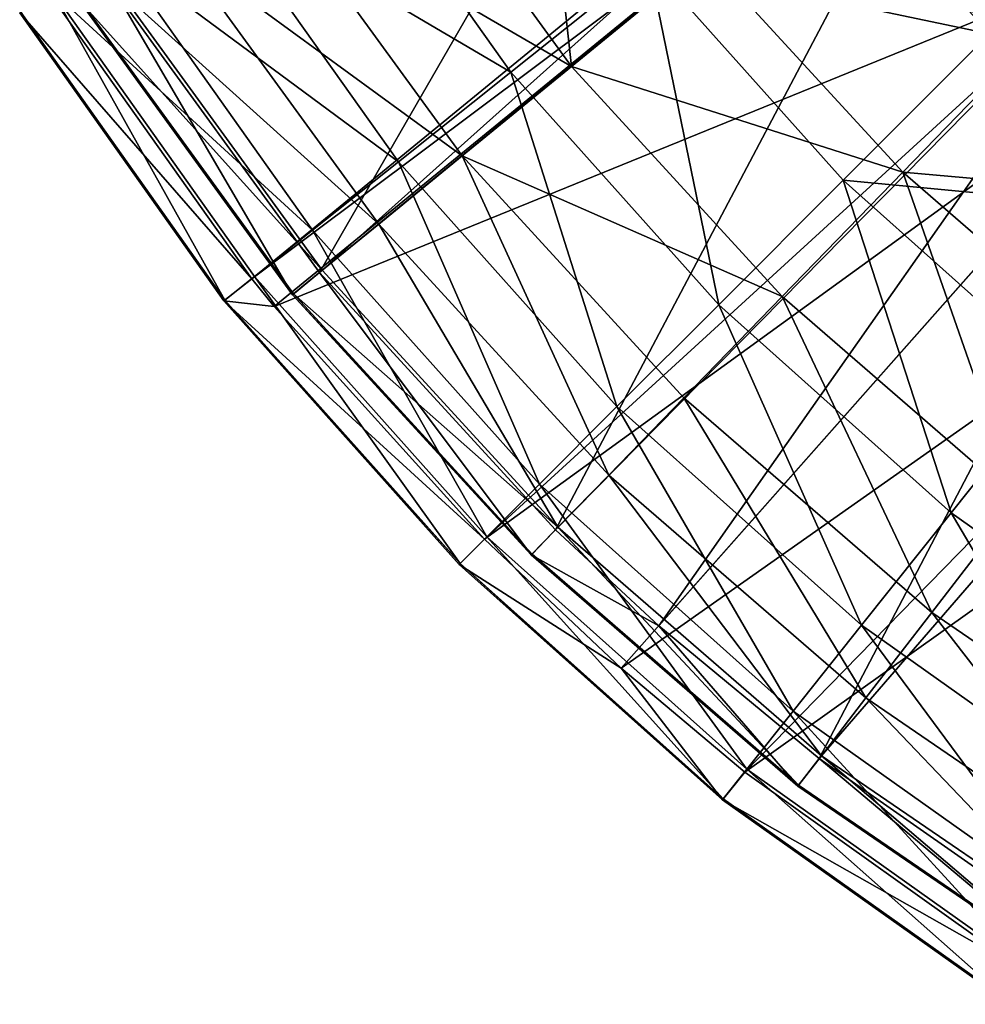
# Model space of a CAD drawing. Extents: x 1 to 221, y -229 to 0.
# Tile 1 of 169: x 18 to 51, y -213 to -178. Entities that reach past the tile are written whole.
import ezdxf

# ---------------------------------------------------------------- set-up
doc = ezdxf.new("R2010")
doc.units = 0
doc.header["$LTSCALE"] = 25.4
doc.layers.get('0').update_dxf_attribs({"color": 13, "linetype": 'CONTINUOUS'})

# ---------------------------------------------------------------- blocks, each defined once
blk = doc.blocks.new('CAMELEON-PEAR-M-8533_STL')
at = {"color": 254}
mesh = blk.add_polyface(dxfattribs=at)
corners = [(49.283, 313.944, 168.486), (19.308, 128.681, 177.318), (26.357, 128.681, 187.252)]
mesh.append_faces([[corners[k] for k in face] for face in [(0, 1, 2)]], dxfattribs={"color": 254})
mesh = blk.add_polyface(dxfattribs=at)
corners = [(49.283, 313.944, 168.486), (26.357, 128.681, 187.252), (50.088, 313.944, 169.489)]
mesh.append_faces([[corners[k] for k in face] for face in [(0, 1, 2)]], dxfattribs={"color": 254})
mesh = blk.add_polyface(dxfattribs=at)
corners = [(50.088, 313.944, 169.489), (26.357, 128.681, 187.252), (27.141, 128.681, 188.224)]
mesh.append_faces([[corners[k] for k in face] for face in [(0, 1, 2)]], dxfattribs={"color": 254})
mesh = blk.add_polyface(dxfattribs=at)
corners = [(50.088, 313.944, 169.489), (27.141, 128.681, 188.224), (56.361, 313.944, 176.313)]
mesh.append_faces([[corners[k] for k in face] for face in [(0, 1, 2)]], dxfattribs={"color": 254})
mesh = blk.add_polyface(dxfattribs=at)
corners = [(56.361, 313.944, 176.313), (27.141, 128.681, 188.224), (34.473, 128.681, 196.334)]
mesh.append_faces([[corners[k] for k in face] for face in [(0, 1, 2)]], dxfattribs={"color": 254})
mesh = blk.add_polyface(dxfattribs=at)
corners = [(58.895, 313.944, 178.658), (56.361, 313.944, 176.313), (34.473, 128.681, 196.334)]
mesh.append_faces([[corners[k] for k in face] for face in [(0, 1, 2)]], dxfattribs={"color": 254})
mesh = blk.add_polyface(dxfattribs=at)
corners = [(58.895, 313.944, 178.658), (34.473, 128.681, 196.334), (39.251, 128.681, 200.831)]
mesh.append_faces([[corners[k] for k in face] for face in [(0, 1, 2)]], dxfattribs={"color": 254})
mesh = blk.add_polyface(dxfattribs=at)
corners = [(64.42, 313.944, 183.126), (58.895, 313.944, 178.658), (39.251, 128.681, 200.831)]
mesh.append_faces([[corners[k] for k in face] for face in [(0, 1, 2)]], dxfattribs={"color": 254})
mesh = blk.add_polyface(dxfattribs=at)
corners = [(64.42, 313.944, 183.126), (39.251, 128.681, 200.831), (43.556, 128.681, 204.451)]
mesh.append_faces([[corners[k] for k in face] for face in [(0, 1, 2)]], dxfattribs={"color": 254})
mesh = blk.add_polyface(dxfattribs=at)
corners = [(69.058, 313.944, 186.295), (64.42, 313.944, 183.126), (43.556, 128.681, 204.451)]
mesh.append_faces([[corners[k] for k in face] for face in [(0, 1, 2)]], dxfattribs={"color": 254})
mesh = blk.add_polyface(dxfattribs=at)
corners = [(69.058, 313.944, 186.295), (43.556, 128.681, 204.451), (53.225, 128.681, 211.333)]
mesh.append_faces([[corners[k] for k in face] for face in [(0, 1, 2)]], dxfattribs={"color": 254})
mesh = blk.add_polyface(dxfattribs=at)
corners = [(45.01, 313.628, 158.78), (28.721, 128.365, 187.036), (21.563, 128.365, 177.185)]
mesh.append_faces([[corners[k] for k in face] for face in [(0, 1, 2)]], dxfattribs={"color": 254})
mesh = blk.add_polyface(dxfattribs=at)
corners = [(50.833, 313.628, 167.262), (28.721, 128.365, 187.036), (45.01, 313.628, 158.78)]
mesh.append_faces([[corners[k] for k in face] for face in [(0, 1, 2)]], dxfattribs={"color": 254})
mesh = blk.add_polyface(dxfattribs=at)
corners = [(51.618, 313.628, 168.24), (28.721, 128.365, 187.036), (50.833, 313.628, 167.262)]
mesh.append_faces([[corners[k] for k in face] for face in [(0, 1, 2)]], dxfattribs={"color": 254})
mesh = blk.add_polyface(dxfattribs=at)
corners = [(51.618, 313.628, 168.24), (36.954, 128.365, 196.007), (28.721, 128.365, 187.036), (57.734, 313.628, 174.893)]
mesh.append_faces([[corners[k] for k in face] for face in [(0, 1, 2), (1, 0, 3)]], dxfattribs={"vtx0": -1, "color": 254})
mesh = blk.add_polyface(dxfattribs=at)
corners = [(57.734, 313.628, 174.893), (40.56, 128.365, 199.353), (36.954, 128.365, 196.007), (60.204, 313.628, 177.18)]
mesh.append_faces([[corners[k] for k in face] for face in [(0, 1, 2), (1, 0, 3)]], dxfattribs={"vtx0": -1, "color": 254})
mesh = blk.add_polyface(dxfattribs=at)
corners = [(60.204, 313.628, 177.18), (46.156, 128.365, 203.981), (40.56, 128.365, 199.353)]
mesh.append_faces([[corners[k] for k in face] for face in [(0, 1, 2)]], dxfattribs={"color": 254})
mesh = blk.add_polyface(dxfattribs=at)
corners = [(65.592, 313.628, 181.536), (46.156, 128.365, 203.981), (60.204, 313.628, 177.18)]
mesh.append_faces([[corners[k] for k in face] for face in [(0, 1, 2)]], dxfattribs={"color": 254})
mesh = blk.add_polyface(dxfattribs=at)
corners = [(65.592, 313.628, 181.536), (54.281, 128.365, 209.664), (46.156, 128.365, 203.981)]
mesh.append_faces([[corners[k] for k in face] for face in [(0, 1, 2)]], dxfattribs={"color": 254})
mesh = blk.add_polyface(dxfattribs=at)
corners = [(26.357, 128.681, 187.252), (18.258, 116.862, 177.977), (25.387, 116.862, 188.025), (19.308, 128.681, 177.318)]
mesh.append_faces([[corners[k] for k in face] for face in [(0, 1, 2), (1, 0, 3)]], dxfattribs={"vtx0": -1, "color": 254})
mesh = blk.add_polyface(dxfattribs=at)
corners = [(34.473, 128.681, 196.334), (25.387, 116.862, 188.025), (33.596, 116.862, 197.211)]
mesh.append_faces([[corners[k] for k in face] for face in [(0, 1, 2)]], dxfattribs={"color": 254})
mesh = blk.add_polyface(dxfattribs=at)
corners = [(34.473, 128.681, 196.334), (27.141, 128.681, 188.224), (25.387, 116.862, 188.025)]
mesh.append_faces([[corners[k] for k in face] for face in [(0, 1, 2)]], dxfattribs={"color": 254})
mesh = blk.add_polyface(dxfattribs=at)
corners = [(26.357, 128.681, 187.252), (25.387, 116.862, 188.025), (27.141, 128.681, 188.224)]
mesh.append_faces([[corners[k] for k in face] for face in [(0, 1, 2)]], dxfattribs={"color": 254})
mesh = blk.add_polyface(dxfattribs=at)
corners = [(39.251, 128.681, 200.831), (34.473, 128.681, 196.334), (33.596, 116.862, 197.211)]
mesh.append_faces([[corners[k] for k in face] for face in [(0, 1, 2)]], dxfattribs={"color": 254})
mesh = blk.add_polyface(dxfattribs=at)
corners = [(42.783, 116.862, 205.42), (39.251, 128.681, 200.831), (33.596, 116.862, 197.211)]
mesh.append_faces([[corners[k] for k in face] for face in [(0, 1, 2)]], dxfattribs={"color": 254})
mesh = blk.add_polyface(dxfattribs=at)
corners = [(43.556, 128.681, 204.451), (39.251, 128.681, 200.831), (42.783, 116.862, 205.42)]
mesh.append_faces([[corners[k] for k in face] for face in [(0, 1, 2)]], dxfattribs={"color": 254})
mesh = blk.add_polyface(dxfattribs=at)
corners = [(53.225, 128.681, 211.333), (43.556, 128.681, 204.451), (42.783, 116.862, 205.42)]
mesh.append_faces([[corners[k] for k in face] for face in [(0, 1, 2)]], dxfattribs={"color": 254})
mesh = blk.add_polyface(dxfattribs=at)
corners = [(53.225, 128.681, 211.333), (42.783, 116.862, 205.42), (52.83, 116.862, 212.549)]
mesh.append_faces([[corners[k] for k in face] for face in [(0, 1, 2)]], dxfattribs={"color": 254})
mesh = blk.add_polyface(dxfattribs=at)
corners = [(21.563, 128.365, 177.185), (27.778, 116.761, 187.806), (20.54, 116.761, 177.843), (28.721, 128.365, 187.036)]
mesh.append_faces([[corners[k] for k in face] for face in [(0, 1, 2), (1, 0, 3)]], dxfattribs={"vtx0": -1, "color": 254})
mesh = blk.add_polyface(dxfattribs=at)
corners = [(28.721, 128.365, 187.036), (36.106, 116.761, 196.88), (27.778, 116.761, 187.806), (36.954, 128.365, 196.007)]
mesh.append_faces([[corners[k] for k in face] for face in [(0, 1, 2), (1, 0, 3)]], dxfattribs={"vtx0": -1, "color": 254})
mesh = blk.add_polyface(dxfattribs=at)
corners = [(40.56, 128.365, 199.353), (36.106, 116.761, 196.88), (36.954, 128.365, 196.007)]
mesh.append_faces([[corners[k] for k in face] for face in [(0, 1, 2)]], dxfattribs={"color": 254})
mesh = blk.add_polyface(dxfattribs=at)
corners = [(45.413, 116.761, 204.945), (36.106, 116.761, 196.88), (40.56, 128.365, 199.353)]
mesh.append_faces([[corners[k] for k in face] for face in [(0, 1, 2)]], dxfattribs={"color": 254})
mesh = blk.add_polyface(dxfattribs=at)
corners = [(46.156, 128.365, 203.981), (45.413, 116.761, 204.945), (40.56, 128.365, 199.353)]
mesh.append_faces([[corners[k] for k in face] for face in [(0, 1, 2)]], dxfattribs={"color": 254})
mesh = blk.add_polyface(dxfattribs=at)
corners = [(55.579, 116.761, 211.896), (45.413, 116.761, 204.945), (46.156, 128.365, 203.981)]
mesh.append_faces([[corners[k] for k in face] for face in [(0, 1, 2)]], dxfattribs={"color": 254})
mesh = blk.add_polyface(dxfattribs=at)
corners = [(55.579, 116.761, 211.896), (46.156, 128.365, 203.981), (54.281, 128.365, 209.664)]
mesh.append_faces([[corners[k] for k in face] for face in [(0, 1, 2)]], dxfattribs={"color": 254})
mesh = blk.add_polyface(dxfattribs=at)
corners = [(25.387, 116.862, 188.025), (18.294, 104.979, 177.955), (25.42, 104.979, 187.998), (18.258, 116.862, 177.977)]
mesh.append_faces([[corners[k] for k in face] for face in [(0, 1, 2), (1, 0, 3)]], dxfattribs={"vtx0": -1, "color": 254})
mesh = blk.add_polyface(dxfattribs=at)
corners = [(20.54, 116.761, 177.843), (27.811, 105.094, 187.78), (20.575, 105.094, 177.82), (27.778, 116.761, 187.806)]
mesh.append_faces([[corners[k] for k in face] for face in [(0, 1, 2), (1, 0, 3)]], dxfattribs={"vtx0": -1, "color": 254})
mesh = blk.add_polyface(dxfattribs=at)
corners = [(33.626, 104.979, 197.181), (25.387, 116.862, 188.025), (25.42, 104.979, 187.998), (33.596, 116.862, 197.211)]
mesh.append_faces([[corners[k] for k in face] for face in [(0, 1, 2), (1, 0, 3)]], dxfattribs={"vtx0": -1, "color": 254})
mesh = blk.add_polyface(dxfattribs=at)
corners = [(27.778, 116.761, 187.806), (36.135, 105.094, 196.85), (27.811, 105.094, 187.78), (36.106, 116.761, 196.88)]
mesh.append_faces([[corners[k] for k in face] for face in [(0, 1, 2), (1, 0, 3)]], dxfattribs={"vtx0": -1, "color": 254})
mesh = blk.add_polyface(dxfattribs=at)
corners = [(33.626, 104.979, 197.181), (42.783, 116.862, 205.42), (33.596, 116.862, 197.211), (42.809, 104.979, 205.387)]
mesh.append_faces([[corners[k] for k in face] for face in [(0, 1, 2), (1, 0, 3)]], dxfattribs={"vtx0": -1, "color": 254})
mesh = blk.add_polyface(dxfattribs=at)
corners = [(45.413, 116.761, 204.945), (36.135, 105.094, 196.85), (36.106, 116.761, 196.88), (45.439, 105.094, 204.912)]
mesh.append_faces([[corners[k] for k in face] for face in [(0, 1, 2), (1, 0, 3)]], dxfattribs={"vtx0": -1, "color": 254})
mesh = blk.add_polyface(dxfattribs=at)
corners = [(42.809, 104.979, 205.387), (52.83, 116.862, 212.549), (42.783, 116.862, 205.42), (52.853, 104.979, 212.513)]
mesh.append_faces([[corners[k] for k in face] for face in [(0, 1, 2), (1, 0, 3)]], dxfattribs={"vtx0": -1, "color": 254})
mesh = blk.add_polyface(dxfattribs=at)
corners = [(55.579, 116.761, 211.896), (45.439, 105.094, 204.912), (45.413, 116.761, 204.945), (55.601, 105.094, 211.86)]
mesh.append_faces([[corners[k] for k in face] for face in [(0, 1, 2), (1, 0, 3)]], dxfattribs={"vtx0": -1, "color": 254})
mesh = blk.add_polyface(dxfattribs=at)
corners = [(20.575, 105.094, 177.82), (28.817, 93.499, 186.957), (21.668, 93.499, 177.118), (27.811, 105.094, 187.78)]
mesh.append_faces([[corners[k] for k in face] for face in [(0, 1, 2), (1, 0, 3)]], dxfattribs={"vtx0": -1, "color": 254})
mesh = blk.add_polyface(dxfattribs=at)
corners = [(27.811, 105.094, 187.78), (37.041, 93.499, 195.918), (28.817, 93.499, 186.957), (36.135, 105.094, 196.85)]
mesh.append_faces([[corners[k] for k in face] for face in [(0, 1, 2), (1, 0, 3)]], dxfattribs={"vtx0": -1, "color": 254})
mesh = blk.add_polyface(dxfattribs=at)
corners = [(45.439, 105.094, 204.912), (37.041, 93.499, 195.918), (36.135, 105.094, 196.85), (46.232, 93.499, 203.882)]
mesh.append_faces([[corners[k] for k in face] for face in [(0, 1, 2), (1, 0, 3)]], dxfattribs={"vtx0": -1, "color": 254})
mesh = blk.add_polyface(dxfattribs=at)
corners = [(55.601, 105.094, 211.86), (46.232, 93.499, 203.882), (45.439, 105.094, 204.912), (56.272, 93.499, 210.747)]
mesh.append_faces([[corners[k] for k in face] for face in [(0, 1, 2), (1, 0, 3)]], dxfattribs={"vtx0": -1, "color": 254})
mesh = blk.add_polyface(dxfattribs=at)
corners = [(25.42, 104.979, 187.998), (19.415, 93.169, 177.25), (26.456, 93.169, 187.173), (18.294, 104.979, 177.955)]
mesh.append_faces([[corners[k] for k in face] for face in [(0, 1, 2), (1, 0, 3)]], dxfattribs={"vtx0": -1, "color": 254})
mesh = blk.add_polyface(dxfattribs=at)
corners = [(33.626, 104.979, 197.181), (26.456, 93.169, 187.173), (34.563, 93.169, 196.245), (25.42, 104.979, 187.998)]
mesh.append_faces([[corners[k] for k in face] for face in [(0, 1, 2), (1, 0, 3)]], dxfattribs={"vtx0": -1, "color": 254})
mesh = blk.add_polyface(dxfattribs=at)
corners = [(34.563, 93.169, 196.245), (42.809, 104.979, 205.387), (33.626, 104.979, 197.181), (43.635, 93.169, 204.352)]
mesh.append_faces([[corners[k] for k in face] for face in [(0, 1, 2), (1, 0, 3)]], dxfattribs={"vtx0": -1, "color": 254})
mesh = blk.add_polyface(dxfattribs=at)
corners = [(43.635, 93.169, 204.352), (52.853, 104.979, 212.513), (42.809, 104.979, 205.387), (53.557, 93.169, 211.392)]
mesh.append_faces([[corners[k] for k in face] for face in [(0, 1, 2), (1, 0, 3)]], dxfattribs={"vtx0": -1, "color": 254})
mesh = blk.add_polyface(dxfattribs=at)
corners = [(21.668, 93.499, 177.118), (30.786, 82.112, 185.347), (23.808, 82.112, 175.743), (28.817, 93.499, 186.957)]
mesh.append_faces([[corners[k] for k in face] for face in [(0, 1, 2), (1, 0, 3)]], dxfattribs={"vtx0": -1, "color": 254})
mesh = blk.add_polyface(dxfattribs=at)
corners = [(30.786, 82.112, 185.347), (37.041, 93.499, 195.918), (38.813, 82.112, 194.094), (28.817, 93.499, 186.957)]
mesh.append_faces([[corners[k] for k in face] for face in [(0, 1, 2), (1, 0, 3)]], dxfattribs={"vtx0": -1, "color": 254})
mesh = blk.add_polyface(dxfattribs=at)
corners = [(46.232, 93.499, 203.882), (38.813, 82.112, 194.094), (37.041, 93.499, 195.918), (47.785, 82.112, 201.868)]
mesh.append_faces([[corners[k] for k in face] for face in [(0, 1, 2), (1, 0, 3)]], dxfattribs={"vtx0": -1, "color": 254})
mesh = blk.add_polyface(dxfattribs=at)
corners = [(56.272, 93.499, 210.747), (47.785, 82.112, 201.868), (46.232, 93.499, 203.882), (57.585, 82.112, 208.569)]
mesh.append_faces([[corners[k] for k in face] for face in [(0, 1, 2), (1, 0, 3)]], dxfattribs={"vtx0": -1, "color": 254})
mesh = blk.add_polyface(dxfattribs=at)
corners = [(28.481, 81.571, 185.558), (19.415, 93.169, 177.25), (21.608, 81.571, 175.872), (26.456, 93.169, 187.173)]
mesh.append_faces([[corners[k] for k in face] for face in [(0, 1, 2), (1, 0, 3)]], dxfattribs={"vtx0": -1, "color": 254})
mesh = blk.add_polyface(dxfattribs=at)
corners = [(34.563, 93.169, 196.245), (28.481, 81.571, 185.558), (36.394, 81.571, 194.413), (26.456, 93.169, 187.173)]
mesh.append_faces([[corners[k] for k in face] for face in [(0, 1, 2), (1, 0, 3)]], dxfattribs={"vtx0": -1, "color": 254})
mesh = blk.add_polyface(dxfattribs=at)
corners = [(36.394, 81.571, 194.413), (43.635, 93.169, 204.352), (34.563, 93.169, 196.245), (45.25, 81.571, 202.327)]
mesh.append_faces([[corners[k] for k in face] for face in [(0, 1, 2), (1, 0, 3)]], dxfattribs={"vtx0": -1, "color": 254})
mesh = blk.add_polyface(dxfattribs=at)
corners = [(45.25, 81.571, 202.327), (53.557, 93.169, 211.392), (43.635, 93.169, 204.352), (54.935, 81.571, 209.199)]
mesh.append_faces([[corners[k] for k in face] for face in [(0, 1, 2), (1, 0, 3)]], dxfattribs={"vtx0": -1, "color": 254})
mesh = blk.add_polyface(dxfattribs=at)
corners = [(23.808, 82.112, 175.743), (33.694, 71.066, 182.969), (26.968, 71.066, 173.712), (30.786, 82.112, 185.347)]
mesh.append_faces([[corners[k] for k in face] for face in [(0, 1, 2), (1, 0, 3)]], dxfattribs={"vtx0": -1, "color": 254})
mesh = blk.add_polyface(dxfattribs=at)
corners = [(33.694, 71.066, 182.969), (38.813, 82.112, 194.094), (41.431, 71.066, 191.4), (30.786, 82.112, 185.347)]
mesh.append_faces([[corners[k] for k in face] for face in [(0, 1, 2), (1, 0, 3)]], dxfattribs={"vtx0": -1, "color": 254})
mesh = blk.add_polyface(dxfattribs=at)
corners = [(47.785, 82.112, 201.868), (41.431, 71.066, 191.4), (38.813, 82.112, 194.094), (50.08, 71.066, 198.893)]
mesh.append_faces([[corners[k] for k in face] for face in [(0, 1, 2), (1, 0, 3)]], dxfattribs={"vtx0": -1, "color": 254})
mesh = blk.add_polyface(dxfattribs=at)
corners = [(57.585, 82.112, 208.569), (50.08, 71.066, 198.893), (47.785, 82.112, 201.868), (59.525, 71.066, 205.352)]
mesh.append_faces([[corners[k] for k in face] for face in [(0, 1, 2), (1, 0, 3)]], dxfattribs={"vtx0": -1, "color": 254})
mesh = blk.add_polyface(dxfattribs=at)
corners = [(31.472, 70.321, 183.172), (21.608, 81.571, 175.872), (24.848, 70.321, 173.836), (28.481, 81.571, 185.558)]
mesh.append_faces([[corners[k] for k in face] for face in [(0, 1, 2), (1, 0, 3)]], dxfattribs={"vtx0": -1, "color": 254})
mesh = blk.add_polyface(dxfattribs=at)
corners = [(36.394, 81.571, 194.413), (31.472, 70.321, 183.172), (39.1, 70.321, 191.707), (28.481, 81.571, 185.558)]
mesh.append_faces([[corners[k] for k in face] for face in [(0, 1, 2), (1, 0, 3)]], dxfattribs={"vtx0": -1, "color": 254})
mesh = blk.add_polyface(dxfattribs=at)
corners = [(39.1, 70.321, 191.707), (45.25, 81.571, 202.327), (36.394, 81.571, 194.413), (47.635, 70.321, 199.335)]
mesh.append_faces([[corners[k] for k in face] for face in [(0, 1, 2), (1, 0, 3)]], dxfattribs={"vtx0": -1, "color": 254})
mesh = blk.add_polyface(dxfattribs=at)
corners = [(47.635, 70.321, 199.335), (54.935, 81.571, 209.199), (45.25, 81.571, 202.327), (56.971, 70.321, 205.959)]
mesh.append_faces([[corners[k] for k in face] for face in [(0, 1, 2), (1, 0, 3)]], dxfattribs={"vtx0": -1, "color": 254})
mesh = blk.add_polyface(dxfattribs=at)
corners = [(26.968, 71.066, 173.712), (37.508, 60.489, 179.851), (31.112, 60.489, 171.048), (33.694, 71.066, 182.969)]
mesh.append_faces([[corners[k] for k in face] for face in [(0, 1, 2), (1, 0, 3)]], dxfattribs={"vtx0": -1, "color": 254})
mesh = blk.add_polyface(dxfattribs=at)
corners = [(33.694, 71.066, 182.969), (44.865, 60.489, 187.867), (37.508, 60.489, 179.851), (41.431, 71.066, 191.4)]
mesh.append_faces([[corners[k] for k in face] for face in [(0, 1, 2), (1, 0, 3)]], dxfattribs={"vtx0": -1, "color": 254})
mesh = blk.add_polyface(dxfattribs=at)
corners = [(50.08, 71.066, 198.893), (44.865, 60.489, 187.867), (41.431, 71.066, 191.4), (53.088, 60.489, 194.992)]
mesh.append_faces([[corners[k] for k in face] for face in [(0, 1, 2), (1, 0, 3)]], dxfattribs={"vtx0": -1, "color": 254})
mesh = blk.add_polyface(dxfattribs=at)
corners = [(59.525, 71.066, 205.352), (53.088, 60.489, 194.992), (50.08, 71.066, 198.893), (62.069, 60.489, 201.133)]
mesh.append_faces([[corners[k] for k in face] for face in [(0, 1, 2), (1, 0, 3)]], dxfattribs={"vtx0": -1, "color": 254})
mesh = blk.add_polyface(dxfattribs=at)
corners = [(35.395, 59.548, 180.044), (24.848, 70.321, 173.836), (29.097, 59.548, 171.167), (31.472, 70.321, 183.172)]
mesh.append_faces([[corners[k] for k in face] for face in [(0, 1, 2), (1, 0, 3)]], dxfattribs={"vtx0": -1, "color": 254})
mesh = blk.add_polyface(dxfattribs=at)
corners = [(39.1, 70.321, 191.707), (35.395, 59.548, 180.044), (42.648, 59.548, 188.159), (31.472, 70.321, 183.172)]
mesh.append_faces([[corners[k] for k in face] for face in [(0, 1, 2), (1, 0, 3)]], dxfattribs={"vtx0": -1, "color": 254})
mesh = blk.add_polyface(dxfattribs=at)
corners = [(42.648, 59.548, 188.159), (47.635, 70.321, 199.335), (39.1, 70.321, 191.707), (50.764, 59.548, 195.412)]
mesh.append_faces([[corners[k] for k in face] for face in [(0, 1, 2), (1, 0, 3)]], dxfattribs={"vtx0": -1, "color": 254})
mesh = blk.add_polyface(dxfattribs=at)
corners = [(50.764, 59.548, 195.412), (56.971, 70.321, 205.959), (47.635, 70.321, 199.335), (59.641, 59.548, 201.711)]
mesh.append_faces([[corners[k] for k in face] for face in [(0, 1, 2), (1, 0, 3)]], dxfattribs={"vtx0": -1, "color": 254})
mesh = blk.add_polyface(dxfattribs=at)
corners = [(36.192, 50.506, 167.784), (37.508, 60.489, 179.851), (42.182, 50.506, 176.028), (31.112, 60.489, 171.048)]
mesh.append_faces([[corners[k] for k in face] for face in [(0, 1, 2), (1, 0, 3)]], dxfattribs={"vtx0": -1, "color": 254})
mesh = blk.add_polyface(dxfattribs=at)
corners = [(37.508, 60.489, 179.851), (49.073, 50.506, 183.536), (42.182, 50.506, 176.028), (44.865, 60.489, 187.867)]
mesh.append_faces([[corners[k] for k in face] for face in [(0, 1, 2), (1, 0, 3)]], dxfattribs={"vtx0": -1, "color": 254})
mesh = blk.add_polyface(dxfattribs=at)
corners = [(53.088, 60.489, 194.992), (49.073, 50.506, 183.536), (44.865, 60.489, 187.867), (56.775, 50.506, 190.21)]
mesh.append_faces([[corners[k] for k in face] for face in [(0, 1, 2), (1, 0, 3)]], dxfattribs={"vtx0": -1, "color": 254})
mesh = blk.add_polyface(dxfattribs=at)
corners = [(40.204, 49.38, 176.209), (29.097, 59.548, 171.167), (34.304, 49.38, 167.895), (35.395, 59.548, 180.044)]
mesh.append_faces([[corners[k] for k in face] for face in [(0, 1, 2), (1, 0, 3)]], dxfattribs={"vtx0": -1, "color": 254})
mesh = blk.add_polyface(dxfattribs=at)
corners = [(42.648, 59.548, 188.159), (40.204, 49.38, 176.209), (46.997, 49.38, 183.81), (35.395, 59.548, 180.044)]
mesh.append_faces([[corners[k] for k in face] for face in [(0, 1, 2), (1, 0, 3)]], dxfattribs={"vtx0": -1, "color": 254})
mesh = blk.add_polyface(dxfattribs=at)
corners = [(46.997, 49.38, 183.81), (50.764, 59.548, 195.412), (42.648, 59.548, 188.159), (54.598, 49.38, 190.604)]
mesh.append_faces([[corners[k] for k in face] for face in [(0, 1, 2), (1, 0, 3)]], dxfattribs={"vtx0": -1, "color": 254})
mesh = blk.add_polyface(dxfattribs=at)
corners = [(54.598, 49.38, 190.604), (59.641, 59.548, 201.711), (50.764, 59.548, 195.412), (62.913, 49.38, 196.503)]
mesh.append_faces([[corners[k] for k in face] for face in [(0, 1, 2), (1, 0, 3)]], dxfattribs={"vtx0": -1, "color": 254})
mesh = blk.add_polyface(dxfattribs=at)
corners = [(42.182, 50.506, 176.028), (54.008, 41.233, 178.459), (47.664, 41.233, 171.546), (49.073, 50.506, 183.536)]
mesh.append_faces([[corners[k] for k in face] for face in [(0, 1, 2), (1, 0, 3)]], dxfattribs={"vtx0": -1, "color": 254})
mesh = blk.add_polyface(dxfattribs=at)
corners = [(49.073, 50.506, 183.536), (61.099, 41.233, 184.603), (54.008, 41.233, 178.459), (56.775, 50.506, 190.21)]
mesh.append_faces([[corners[k] for k in face] for face in [(0, 1, 2), (1, 0, 3)]], dxfattribs={"vtx0": -1, "color": 254})
mesh = blk.add_polyface(dxfattribs=at)
corners = [(52.096, 39.935, 178.711), (40.204, 49.38, 176.209), (45.842, 39.935, 171.713), (46.997, 49.38, 183.81)]
mesh.append_faces([[corners[k] for k in face] for face in [(0, 1, 2), (1, 0, 3)]], dxfattribs={"vtx0": -1, "color": 254})
mesh = blk.add_polyface(dxfattribs=at)
corners = [(59.095, 39.935, 184.965), (46.997, 49.38, 183.81), (52.096, 39.935, 178.711), (54.598, 49.38, 190.604)]
mesh.append_faces([[corners[k] for k in face] for face in [(0, 1, 2), (1, 0, 3)]], dxfattribs={"vtx0": -1, "color": 254})
mesh = blk.add_polyface(dxfattribs=at)
corners = [(47.664, 41.233, 171.546), (59.611, 32.777, 172.694), (53.887, 32.777, 166.457), (54.008, 41.233, 178.459)]
mesh.append_faces([[corners[k] for k in face] for face in [(0, 1, 2), (1, 0, 3)]], dxfattribs={"vtx0": -1, "color": 254})
mesh = blk.add_polyface(dxfattribs=at)
corners = [(57.886, 31.323, 172.921), (45.842, 39.935, 171.713), (52.244, 31.323, 166.607), (52.096, 39.935, 178.711)]
mesh.append_faces([[corners[k] for k in face] for face in [(0, 1, 2), (1, 0, 3)]], dxfattribs={"vtx0": -1, "color": 254})

msp = doc.modelspace()

# ---------------------------------------------------------------- block references
at = {"color": 0, "extrusion": (0, -1, -4.44089e-16)}
msp.add_blockref('CAMELEON-PEAR-M-8533_STL', (0, 0), dxfattribs=at)

doc.saveas('drawing.dxf')
